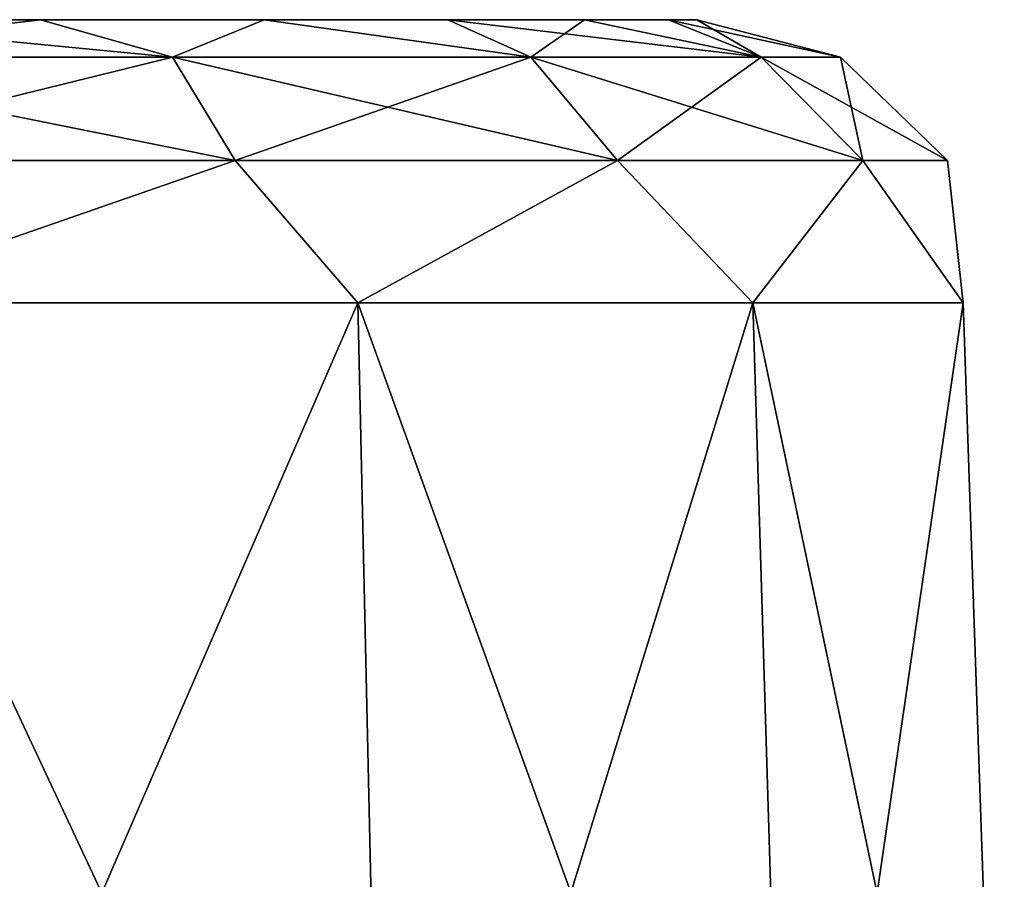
# Model space of a CAD drawing. Header units: millimetres. Extents: x -125 to 125, y -46 to 12.
# Tile 36 of 113: x -42.64 to -40.96, y 11.04 to 12.5. Entities that reach past the tile are written whole.
import ezdxf

# ---------------------------------------------------------------- set-up
doc = ezdxf.new("R2010")
doc.units = ezdxf.units.MM
doc.header["$LTSCALE"] = 26.699852
for name, color, linetype in [('12', 7, 'CONTINUOUS'), ('29', 7, 'CONTINUOUS'), ('31', 7, 'CONTINUOUS'), ('46', 7, 'CONTINUOUS'), ('48', 7, 'CONTINUOUS')]:
    doc.layers.add(name, color=color, linetype=linetype)

msp = doc.modelspace()

# ---------------------------------------------------------------- linework, layer by layer
at = {"layer": '12', "linetype": 'Continuous'}
for points in [[(-42.6016, 12.5, 15.5832), (-43.0368, 12.5, 15.3506), (-42.6016, 12.5, 19.7691), (-42.6016, 12.5, 15.5832)], [(-42.6016, 12.5, 19.7691), (-43.0368, 12.5, 15.3506), (-43.0368, 12.5, 20.0017), (-42.6016, 12.5, 19.7691)], [(-42.6016, 12.5, -1.563), (-43.0368, 12.5, -1.7956), (-42.6016, 12.5, 2.623), (-42.6016, 12.5, -1.563)], [(-42.6016, 12.5, 2.623), (-43.0368, 12.5, -1.7956), (-43.0368, 12.5, 2.8556), (-42.6016, 12.5, 2.623)], [(-42.2201, 12.5, 15.8962), (-42.6016, 12.5, 15.5832), (-42.2201, 12.5, 19.4561), (-42.2201, 12.5, 15.8962)], [(-42.2201, 12.5, 19.4561), (-42.6016, 12.5, 15.5832), (-42.6016, 12.5, 19.7691), (-42.2201, 12.5, 19.4561)], [(-42.2201, 12.5, -1.2499), (-42.6016, 12.5, -1.563), (-42.2201, 12.5, 2.3099), (-42.2201, 12.5, -1.2499)], [(-42.2201, 12.5, 2.3099), (-42.6016, 12.5, -1.563), (-42.6016, 12.5, 2.623), (-42.2201, 12.5, 2.3099)], [(-41.9071, 12.5, 16.2776), (-42.2201, 12.5, 15.8962), (-41.9071, 12.5, 19.0746), (-41.9071, 12.5, 16.2776)], [(-41.9071, 12.5, 19.0746), (-42.2201, 12.5, 15.8962), (-42.2201, 12.5, 19.4561), (-41.9071, 12.5, 19.0746)], [(-41.9071, 12.5, 1.9285), (-42.2201, 12.5, -1.2499), (-42.2201, 12.5, 2.3099), (-41.9071, 12.5, 1.9285)], [(-41.9071, 12.5, -0.8685), (-42.2201, 12.5, -1.2499), (-41.9071, 12.5, 1.9285), (-41.9071, 12.5, -0.8685)], [(-41.6745, 12.5, 16.7128), (-41.9071, 12.5, 16.2776), (-41.6745, 12.5, 18.6394), (-41.6745, 12.5, 16.7128)], [(-41.6745, 12.5, 18.6394), (-41.9071, 12.5, 16.2776), (-41.9071, 12.5, 19.0746), (-41.6745, 12.5, 18.6394)], [(-41.6745, 12.5, 1.4933), (-41.9071, 12.5, -0.8685), (-41.9071, 12.5, 1.9285), (-41.6745, 12.5, 1.4933)], [(-41.6745, 12.5, -0.4333), (-41.9071, 12.5, -0.8685), (-41.6745, 12.5, 1.4933), (-41.6745, 12.5, -0.4333)], [(-41.5312, 12.5, 17.1851), (-41.6745, 12.5, 16.7128), (-41.5312, 12.5, 18.1672), (-41.5312, 12.5, 17.1851)], [(-41.5312, 12.5, 18.1672), (-41.6745, 12.5, 16.7128), (-41.6745, 12.5, 18.6394), (-41.5312, 12.5, 18.1672)], [(-41.5312, 12.5, 0.0389), (-41.6745, 12.5, -0.4333), (-41.5312, 12.5, 1.0211), (-41.5312, 12.5, 0.0389)], [(-41.5312, 12.5, 1.0211), (-41.6745, 12.5, -0.4333), (-41.6745, 12.5, 1.4933), (-41.5312, 12.5, 1.0211)], [(-41.4828, 12.5, 17.6761), (-41.5312, 12.5, 17.1851), (-41.5312, 12.5, 18.1672), (-41.4828, 12.5, 17.6761)], [(-41.4828, 12.5, 0.53), (-41.5312, 12.5, 0.0389), (-41.5312, 12.5, 1.0211), (-41.4828, 12.5, 0.53)]]:
    msp.add_3dface(points, dxfattribs=at)
at = {"layer": '29', "linetype": 'Continuous'}
for points in [[(-42.0151, 9.9826, 2.8955), (-42.9682, 12.0174, 3.3649), (-42.9439, 9.9826, 3.4317), (-42.0151, 9.9826, 2.8955)], [(-42.0608, 12.0174, 2.841), (-42.9682, 12.0174, 3.3649), (-42.0151, 9.9826, 2.8955), (-42.0608, 12.0174, 2.841)], [(-42.9682, 12.0174, -2.3049), (-42.0608, 12.0174, -1.781), (-42.9439, 9.9826, -2.3717), (-42.9682, 12.0174, -2.3049)], [(-42.9439, 9.9826, -2.3717), (-42.0608, 12.0174, -1.781), (-42.0151, 9.9826, -1.8355), (-42.9439, 9.9826, -2.3717)], [(-41.3873, 12.0174, 2.0384), (-42.0608, 12.0174, 2.841), (-41.3258, 9.9826, 2.074), (-41.3873, 12.0174, 2.0384)], [(-41.3258, 9.9826, 2.074), (-42.0608, 12.0174, 2.841), (-42.0151, 9.9826, 2.8955), (-41.3258, 9.9826, 2.074)], [(-42.0608, 12.0174, -1.781), (-41.3873, 12.0174, -0.9784), (-42.0151, 9.9826, -1.8355), (-42.0608, 12.0174, -1.781)], [(-42.0151, 9.9826, -1.8355), (-41.3873, 12.0174, -0.9784), (-41.3258, 9.9826, -1.014), (-42.0151, 9.9826, -1.8355)], [(-41.029, 12.0174, 1.0539), (-41.3873, 12.0174, 2.0384), (-40.959, 9.9826, 1.0662), (-41.029, 12.0174, 1.0539)], [(-40.959, 9.9826, 1.0662), (-41.3873, 12.0174, 2.0384), (-41.3258, 9.9826, 2.074), (-40.959, 9.9826, 1.0662)], [(-41.3873, 12.0174, -0.9784), (-41.029, 12.0174, 0.0061), (-41.3258, 9.9826, -1.014), (-41.3873, 12.0174, -0.9784)], [(-41.3258, 9.9826, -1.014), (-41.029, 12.0174, 0.0061), (-40.959, 9.9826, -0.0062), (-41.3258, 9.9826, -1.014)], [(-41.029, 12.0174, 0.0061), (-41.029, 12.0174, 1.0539), (-40.959, 9.9826, -0.0062), (-41.029, 12.0174, 0.0061)], [(-40.959, 9.9826, -0.0062), (-41.029, 12.0174, 1.0539), (-40.959, 9.9826, 1.0662), (-40.959, 9.9826, -0.0062)]]:
    msp.add_3dface(points, dxfattribs=at)
at = {"layer": '31', "linetype": 'Continuous'}
for points in [[(-42.9682, 12.0174, 14.8412), (-42.0608, 12.0174, 15.3651), (-42.9439, 9.9826, 14.7745), (-42.9682, 12.0174, 14.8412)], [(-42.0151, 9.9826, 20.0416), (-42.9682, 12.0174, 20.5111), (-42.9439, 9.9826, 20.5778), (-42.0151, 9.9826, 20.0416)], [(-42.0608, 12.0174, 19.9872), (-42.9682, 12.0174, 20.5111), (-42.0151, 9.9826, 20.0416), (-42.0608, 12.0174, 19.9872)], [(-42.9439, 9.9826, 14.7745), (-42.0608, 12.0174, 15.3651), (-42.0151, 9.9826, 15.3107), (-42.9439, 9.9826, 14.7745)], [(-42.0608, 12.0174, 15.3651), (-41.3873, 12.0174, 16.1677), (-42.0151, 9.9826, 15.3107), (-42.0608, 12.0174, 15.3651)], [(-41.3258, 9.9826, 19.2201), (-42.0608, 12.0174, 19.9872), (-42.0151, 9.9826, 20.0416), (-41.3258, 9.9826, 19.2201)], [(-41.3873, 12.0174, 19.1846), (-42.0608, 12.0174, 19.9872), (-41.3258, 9.9826, 19.2201), (-41.3873, 12.0174, 19.1846)], [(-42.0151, 9.9826, 15.3107), (-41.3873, 12.0174, 16.1677), (-41.3258, 9.9826, 16.1322), (-42.0151, 9.9826, 15.3107)], [(-41.3873, 12.0174, 16.1677), (-41.029, 12.0174, 17.1523), (-41.3258, 9.9826, 16.1322), (-41.3873, 12.0174, 16.1677)], [(-40.959, 9.9826, 18.2124), (-41.3873, 12.0174, 19.1846), (-41.3258, 9.9826, 19.2201), (-40.959, 9.9826, 18.2124)], [(-41.029, 12.0174, 18.2), (-41.3873, 12.0174, 19.1846), (-40.959, 9.9826, 18.2124), (-41.029, 12.0174, 18.2)], [(-41.3258, 9.9826, 16.1322), (-41.029, 12.0174, 17.1523), (-40.959, 9.9826, 17.1399), (-41.3258, 9.9826, 16.1322)], [(-40.959, 9.9826, 17.1399), (-41.029, 12.0174, 18.2), (-40.959, 9.9826, 18.2124), (-40.959, 9.9826, 17.1399)], [(-41.029, 12.0174, 17.1523), (-41.029, 12.0174, 18.2), (-40.959, 9.9826, 17.1399), (-41.029, 12.0174, 17.1523)]]:
    msp.add_3dface(points, dxfattribs=at)
at = {"layer": '46', "linetype": 'Continuous'}
for points in [[(-43.1465, 12.436, -2.0967), (-42.6016, 12.5, -1.563), (-42.3766, 12.436, -1.7044), (-43.1465, 12.436, -2.0967)], [(-42.3766, 12.436, 2.7644), (-43.0368, 12.5, 2.8556), (-43.1465, 12.436, 3.1567), (-42.3766, 12.436, 2.7644)], [(-43.0368, 12.5, -1.7956), (-42.6016, 12.5, -1.563), (-43.1465, 12.436, -2.0967), (-43.0368, 12.5, -1.7956)], [(-42.6016, 12.5, 2.623), (-43.0368, 12.5, 2.8556), (-42.3766, 12.436, 2.7644), (-42.6016, 12.5, 2.623)], [(-42.2201, 12.5, 2.3099), (-42.6016, 12.5, 2.623), (-42.3766, 12.436, 2.7644), (-42.2201, 12.5, 2.3099)], [(-42.6016, 12.5, -1.563), (-42.2201, 12.5, -1.2499), (-42.3766, 12.436, -1.7044), (-42.6016, 12.5, -1.563)], [(-42.3766, 12.436, -1.7044), (-42.2201, 12.5, -1.2499), (-41.7656, 12.436, -1.0934), (-42.3766, 12.436, -1.7044)], [(-41.7656, 12.436, 2.1534), (-42.2201, 12.5, 2.3099), (-42.3766, 12.436, 2.7644), (-41.7656, 12.436, 2.1534)], [(-42.2201, 12.5, -1.2499), (-41.9071, 12.5, -0.8685), (-41.7656, 12.436, -1.0934), (-42.2201, 12.5, -1.2499)], [(-41.9071, 12.5, 1.9285), (-42.2201, 12.5, 2.3099), (-41.7656, 12.436, 2.1534), (-41.9071, 12.5, 1.9285)], [(-41.9071, 12.5, -0.8685), (-41.6745, 12.5, -0.4333), (-41.7656, 12.436, -1.0934), (-41.9071, 12.5, -0.8685)], [(-41.3733, 12.436, 1.3835), (-41.9071, 12.5, 1.9285), (-41.7656, 12.436, 2.1534), (-41.3733, 12.436, 1.3835)], [(-41.6745, 12.5, 1.4933), (-41.9071, 12.5, 1.9285), (-41.3733, 12.436, 1.3835), (-41.6745, 12.5, 1.4933)], [(-41.7656, 12.436, -1.0934), (-41.6745, 12.5, -0.4333), (-41.3733, 12.436, -0.3235), (-41.7656, 12.436, -1.0934)], [(-41.6745, 12.5, -0.4333), (-41.5312, 12.5, 0.0389), (-41.3733, 12.436, -0.3235), (-41.6745, 12.5, -0.4333)], [(-41.5312, 12.5, 1.0211), (-41.6745, 12.5, 1.4933), (-41.3733, 12.436, 1.3835), (-41.5312, 12.5, 1.0211)], [(-41.2381, 12.436, 0.53), (-41.5312, 12.5, 1.0211), (-41.3733, 12.436, 1.3835), (-41.2381, 12.436, 0.53)], [(-41.4828, 12.5, 0.53), (-41.5312, 12.5, 1.0211), (-41.2381, 12.436, 0.53), (-41.4828, 12.5, 0.53)], [(-41.5312, 12.5, 0.0389), (-41.4828, 12.5, 0.53), (-41.3733, 12.436, -0.3235), (-41.5312, 12.5, 0.0389)], [(-41.3733, 12.436, -0.3235), (-41.4828, 12.5, 0.53), (-41.2381, 12.436, 0.53), (-41.3733, 12.436, -0.3235)], [(-42.3766, 12.436, 2.7644), (-43.1465, 12.436, 3.1567), (-42.2694, 12.26, 2.9119), (-42.3766, 12.436, 2.7644)], [(-42.2694, 12.26, 2.9119), (-43.1465, 12.436, 3.1567), (-43.0902, 12.26, 3.3301), (-42.2694, 12.26, 2.9119)], [(-43.1465, 12.436, -2.0967), (-42.3766, 12.436, -1.7044), (-43.0902, 12.26, -2.2701), (-43.1465, 12.436, -2.0967)], [(-43.0902, 12.26, -2.2701), (-42.3766, 12.436, -1.7044), (-42.2694, 12.26, -1.8519), (-43.0902, 12.26, -2.2701)], [(-41.7656, 12.436, 2.1534), (-42.3766, 12.436, 2.7644), (-41.6181, 12.26, 2.2606), (-41.7656, 12.436, 2.1534)], [(-41.6181, 12.26, 2.2606), (-42.3766, 12.436, 2.7644), (-42.2694, 12.26, 2.9119), (-41.6181, 12.26, 2.2606)], [(-42.3766, 12.436, -1.7044), (-41.7656, 12.436, -1.0934), (-42.2694, 12.26, -1.8519), (-42.3766, 12.436, -1.7044)], [(-42.2694, 12.26, -1.8519), (-41.7656, 12.436, -1.0934), (-41.6181, 12.26, -1.2006), (-42.2694, 12.26, -1.8519)], [(-41.3733, 12.436, 1.3835), (-41.7656, 12.436, 2.1534), (-41.1999, 12.26, 1.4398), (-41.3733, 12.436, 1.3835)], [(-41.1999, 12.26, 1.4398), (-41.7656, 12.436, 2.1534), (-41.6181, 12.26, 2.2606), (-41.1999, 12.26, 1.4398)], [(-41.7656, 12.436, -1.0934), (-41.3733, 12.436, -0.3235), (-41.6181, 12.26, -1.2006), (-41.7656, 12.436, -1.0934)], [(-41.6181, 12.26, -1.2006), (-41.3733, 12.436, -0.3235), (-41.1999, 12.26, -0.3798), (-41.6181, 12.26, -1.2006)], [(-41.2381, 12.436, 0.53), (-41.3733, 12.436, 1.3835), (-41.0558, 12.26, 0.53), (-41.2381, 12.436, 0.53)], [(-41.0558, 12.26, 0.53), (-41.3733, 12.436, 1.3835), (-41.1999, 12.26, 1.4398), (-41.0558, 12.26, 0.53)], [(-41.3733, 12.436, -0.3235), (-41.2381, 12.436, 0.53), (-41.1999, 12.26, -0.3798), (-41.3733, 12.436, -0.3235)], [(-41.1999, 12.26, -0.3798), (-41.2381, 12.436, 0.53), (-41.0558, 12.26, 0.53), (-41.1999, 12.26, -0.3798)], [(-42.9682, 12.0174, 3.3649), (-42.2694, 12.26, 2.9119), (-43.0902, 12.26, 3.3301), (-42.9682, 12.0174, 3.3649)], [(-42.9682, 12.0174, -2.3049), (-43.0902, 12.26, -2.2701), (-42.2694, 12.26, -1.8519), (-42.9682, 12.0174, -2.3049)], [(-42.0608, 12.0174, -1.781), (-42.9682, 12.0174, -2.3049), (-42.2694, 12.26, -1.8519), (-42.0608, 12.0174, -1.781)], [(-42.9682, 12.0174, 3.3649), (-42.0608, 12.0174, 2.841), (-42.2694, 12.26, 2.9119), (-42.9682, 12.0174, 3.3649)], [(-42.0608, 12.0174, 2.841), (-41.6181, 12.26, 2.2606), (-42.2694, 12.26, 2.9119), (-42.0608, 12.0174, 2.841)], [(-42.0608, 12.0174, -1.781), (-42.2694, 12.26, -1.8519), (-41.6181, 12.26, -1.2006), (-42.0608, 12.0174, -1.781)], [(-42.0608, 12.0174, 2.841), (-41.3873, 12.0174, 2.0384), (-41.6181, 12.26, 2.2606), (-42.0608, 12.0174, 2.841)], [(-41.3873, 12.0174, -0.9784), (-42.0608, 12.0174, -1.781), (-41.6181, 12.26, -1.2006), (-41.3873, 12.0174, -0.9784)], [(-41.3873, 12.0174, 2.0384), (-41.1999, 12.26, 1.4398), (-41.6181, 12.26, 2.2606), (-41.3873, 12.0174, 2.0384)], [(-41.3873, 12.0174, -0.9784), (-41.6181, 12.26, -1.2006), (-41.1999, 12.26, -0.3798), (-41.3873, 12.0174, -0.9784)], [(-41.3873, 12.0174, 2.0384), (-41.029, 12.0174, 1.0539), (-41.1999, 12.26, 1.4398), (-41.3873, 12.0174, 2.0384)], [(-41.029, 12.0174, 0.0061), (-41.3873, 12.0174, -0.9784), (-41.1999, 12.26, -0.3798), (-41.029, 12.0174, 0.0061)], [(-41.029, 12.0174, 1.0539), (-41.0558, 12.26, 0.53), (-41.1999, 12.26, 1.4398), (-41.029, 12.0174, 1.0539)], [(-41.029, 12.0174, 0.0061), (-41.1999, 12.26, -0.3798), (-41.0558, 12.26, 0.53), (-41.029, 12.0174, 0.0061)], [(-41.029, 12.0174, 1.0539), (-41.029, 12.0174, 0.0061), (-41.0558, 12.26, 0.53), (-41.029, 12.0174, 1.0539)]]:
    msp.add_3dface(points, dxfattribs=at)
at = {"layer": '48', "linetype": 'Continuous'}
for points in [[(-43.1465, 12.436, 15.0494), (-42.6016, 12.5, 15.5832), (-42.3766, 12.436, 15.4417), (-43.1465, 12.436, 15.0494)], [(-42.3766, 12.436, 19.9106), (-43.0368, 12.5, 20.0017), (-43.1465, 12.436, 20.3028), (-42.3766, 12.436, 19.9106)], [(-43.0368, 12.5, 15.3506), (-42.6016, 12.5, 15.5832), (-43.1465, 12.436, 15.0494), (-43.0368, 12.5, 15.3506)], [(-42.6016, 12.5, 19.7691), (-43.0368, 12.5, 20.0017), (-42.3766, 12.436, 19.9106), (-42.6016, 12.5, 19.7691)], [(-42.2201, 12.5, 19.4561), (-42.6016, 12.5, 19.7691), (-42.3766, 12.436, 19.9106), (-42.2201, 12.5, 19.4561)], [(-42.6016, 12.5, 15.5832), (-42.2201, 12.5, 15.8962), (-42.3766, 12.436, 15.4417), (-42.6016, 12.5, 15.5832)], [(-42.3766, 12.436, 15.4417), (-42.2201, 12.5, 15.8962), (-41.7656, 12.436, 16.0528), (-42.3766, 12.436, 15.4417)], [(-41.7656, 12.436, 19.2995), (-42.2201, 12.5, 19.4561), (-42.3766, 12.436, 19.9106), (-41.7656, 12.436, 19.2995)], [(-42.2201, 12.5, 15.8962), (-41.9071, 12.5, 16.2776), (-41.7656, 12.436, 16.0528), (-42.2201, 12.5, 15.8962)], [(-41.9071, 12.5, 19.0746), (-42.2201, 12.5, 19.4561), (-41.7656, 12.436, 19.2995), (-41.9071, 12.5, 19.0746)], [(-41.3733, 12.436, 18.5296), (-41.9071, 12.5, 19.0746), (-41.7656, 12.436, 19.2995), (-41.3733, 12.436, 18.5296)], [(-41.9071, 12.5, 16.2776), (-41.6745, 12.5, 16.7128), (-41.7656, 12.436, 16.0528), (-41.9071, 12.5, 16.2776)], [(-41.6745, 12.5, 18.6394), (-41.9071, 12.5, 19.0746), (-41.3733, 12.436, 18.5296), (-41.6745, 12.5, 18.6394)], [(-41.7656, 12.436, 16.0528), (-41.6745, 12.5, 16.7128), (-41.3733, 12.436, 16.8227), (-41.7656, 12.436, 16.0528)], [(-41.5312, 12.5, 18.1672), (-41.6745, 12.5, 18.6394), (-41.3733, 12.436, 18.5296), (-41.5312, 12.5, 18.1672)], [(-41.6745, 12.5, 16.7128), (-41.5312, 12.5, 17.1851), (-41.3733, 12.436, 16.8227), (-41.6745, 12.5, 16.7128)], [(-41.2381, 12.436, 17.6761), (-41.5312, 12.5, 18.1672), (-41.3733, 12.436, 18.5296), (-41.2381, 12.436, 17.6761)], [(-41.4828, 12.5, 17.6761), (-41.5312, 12.5, 18.1672), (-41.2381, 12.436, 17.6761), (-41.4828, 12.5, 17.6761)], [(-41.5312, 12.5, 17.1851), (-41.4828, 12.5, 17.6761), (-41.3733, 12.436, 16.8227), (-41.5312, 12.5, 17.1851)], [(-41.3733, 12.436, 16.8227), (-41.4828, 12.5, 17.6761), (-41.2381, 12.436, 17.6761), (-41.3733, 12.436, 16.8227)], [(-43.1465, 12.436, 15.0494), (-42.3766, 12.436, 15.4417), (-43.0902, 12.26, 14.876), (-43.1465, 12.436, 15.0494)], [(-42.2694, 12.26, 20.0581), (-43.1465, 12.436, 20.3028), (-43.0902, 12.26, 20.4763), (-42.2694, 12.26, 20.0581)], [(-42.3766, 12.436, 19.9106), (-43.1465, 12.436, 20.3028), (-42.2694, 12.26, 20.0581), (-42.3766, 12.436, 19.9106)], [(-43.0902, 12.26, 14.876), (-42.3766, 12.436, 15.4417), (-42.2694, 12.26, 15.2942), (-43.0902, 12.26, 14.876)], [(-42.3766, 12.436, 15.4417), (-41.7656, 12.436, 16.0528), (-42.2694, 12.26, 15.2942), (-42.3766, 12.436, 15.4417)], [(-41.6181, 12.26, 19.4067), (-42.3766, 12.436, 19.9106), (-42.2694, 12.26, 20.0581), (-41.6181, 12.26, 19.4067)], [(-41.7656, 12.436, 19.2995), (-42.3766, 12.436, 19.9106), (-41.6181, 12.26, 19.4067), (-41.7656, 12.436, 19.2995)], [(-42.2694, 12.26, 15.2942), (-41.7656, 12.436, 16.0528), (-41.6181, 12.26, 15.9456), (-42.2694, 12.26, 15.2942)], [(-41.1999, 12.26, 18.586), (-41.7656, 12.436, 19.2995), (-41.6181, 12.26, 19.4067), (-41.1999, 12.26, 18.586)], [(-41.7656, 12.436, 16.0528), (-41.3733, 12.436, 16.8227), (-41.6181, 12.26, 15.9456), (-41.7656, 12.436, 16.0528)], [(-41.3733, 12.436, 18.5296), (-41.7656, 12.436, 19.2995), (-41.1999, 12.26, 18.586), (-41.3733, 12.436, 18.5296)], [(-41.6181, 12.26, 15.9456), (-41.3733, 12.436, 16.8227), (-41.1999, 12.26, 16.7663), (-41.6181, 12.26, 15.9456)], [(-41.3733, 12.436, 16.8227), (-41.2381, 12.436, 17.6761), (-41.1999, 12.26, 16.7663), (-41.3733, 12.436, 16.8227)], [(-41.2381, 12.436, 17.6761), (-41.3733, 12.436, 18.5296), (-41.0558, 12.26, 17.6761), (-41.2381, 12.436, 17.6761)], [(-41.0558, 12.26, 17.6761), (-41.3733, 12.436, 18.5296), (-41.1999, 12.26, 18.586), (-41.0558, 12.26, 17.6761)], [(-41.1999, 12.26, 16.7663), (-41.2381, 12.436, 17.6761), (-41.0558, 12.26, 17.6761), (-41.1999, 12.26, 16.7663)], [(-42.9682, 12.0174, 14.8412), (-43.0902, 12.26, 14.876), (-42.2694, 12.26, 15.2942), (-42.9682, 12.0174, 14.8412)], [(-42.9682, 12.0174, 20.5111), (-42.2694, 12.26, 20.0581), (-43.0902, 12.26, 20.4763), (-42.9682, 12.0174, 20.5111)], [(-42.0608, 12.0174, 15.3651), (-42.9682, 12.0174, 14.8412), (-42.2694, 12.26, 15.2942), (-42.0608, 12.0174, 15.3651)], [(-42.9682, 12.0174, 20.5111), (-42.0608, 12.0174, 19.9872), (-42.2694, 12.26, 20.0581), (-42.9682, 12.0174, 20.5111)], [(-42.0608, 12.0174, 15.3651), (-42.2694, 12.26, 15.2942), (-41.6181, 12.26, 15.9456), (-42.0608, 12.0174, 15.3651)], [(-42.0608, 12.0174, 19.9872), (-41.6181, 12.26, 19.4067), (-42.2694, 12.26, 20.0581), (-42.0608, 12.0174, 19.9872)], [(-42.0608, 12.0174, 19.9872), (-41.3873, 12.0174, 19.1846), (-41.6181, 12.26, 19.4067), (-42.0608, 12.0174, 19.9872)], [(-41.3873, 12.0174, 16.1677), (-42.0608, 12.0174, 15.3651), (-41.6181, 12.26, 15.9456), (-41.3873, 12.0174, 16.1677)], [(-41.3873, 12.0174, 16.1677), (-41.6181, 12.26, 15.9456), (-41.1999, 12.26, 16.7663), (-41.3873, 12.0174, 16.1677)], [(-41.3873, 12.0174, 19.1846), (-41.1999, 12.26, 18.586), (-41.6181, 12.26, 19.4067), (-41.3873, 12.0174, 19.1846)], [(-41.3873, 12.0174, 19.1846), (-41.029, 12.0174, 18.2), (-41.1999, 12.26, 18.586), (-41.3873, 12.0174, 19.1846)], [(-41.029, 12.0174, 17.1523), (-41.3873, 12.0174, 16.1677), (-41.1999, 12.26, 16.7663), (-41.029, 12.0174, 17.1523)], [(-41.029, 12.0174, 18.2), (-41.0558, 12.26, 17.6761), (-41.1999, 12.26, 18.586), (-41.029, 12.0174, 18.2)], [(-41.029, 12.0174, 17.1523), (-41.1999, 12.26, 16.7663), (-41.0558, 12.26, 17.6761), (-41.029, 12.0174, 17.1523)], [(-41.029, 12.0174, 18.2), (-41.029, 12.0174, 17.1523), (-41.0558, 12.26, 17.6761), (-41.029, 12.0174, 18.2)]]:
    msp.add_3dface(points, dxfattribs=at)

doc.saveas('drawing.dxf')
